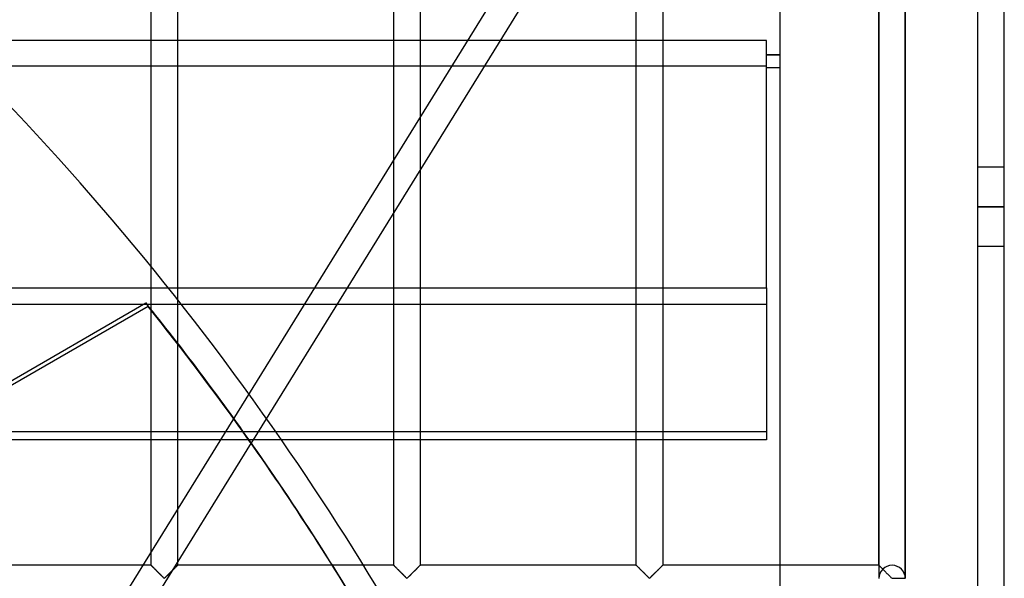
# Model space of a CAD drawing. Header units: millimetres. Extents: x -572 to 572, y -572 to 572.
# Tile 49 of 51: x 386 to 572, y 276 to 381. Entities that reach past the tile are written whole.
import ezdxf

# ---------------------------------------------------------------- set-up
doc = ezdxf.new("R2010")
doc.units = ezdxf.units.MM
doc.layers.add('MAIN-1', color=7, linetype='Continuous')
doc.layers.add('MAIN-2', color=7, linetype='Continuous')

msp = doc.modelspace()

# ---------------------------------------------------------------- linework, layer by layer
at = {"layer": 'MAIN-1'}
for p, q in [((572.5, -572.5), (572.5, 572.5)), ((530, 530), (530, -530)), ((527.5, 377.49), (-527.5, 377.49)), ((527.5, 330.7), (527.5, 377.49)), ((530, 374.82), (527.5, 374.82)), ((530, 374.76), (527.5, 374.76)), ((530, 372.32), (527.5, 372.32)), ((-527.5, 330.7), (527.5, 330.7)), ((527.5, 330.7), (527.5, 301.9)), ((527.5, 301.9), (-527.5, 301.9)), ((430.24, 301.9), (429.89, 301.33)), ((451.16, 278.12), (445.28, 278.12))]:
    msp.add_line(p, q, dxfattribs=at)
msp.add_arc((0, 0), 530, 25.2481, 34.7235, dxfattribs=at)
for centre, major_axis, start_param, end_param in [((0.2, -0.34), (454.66, 262.5), 0, 0.09103), ((-0.2, 0.34), (-454.66, -262.5), -3.141593, -3.052162)]:
    msp.add_ellipse(centre, major_axis=major_axis, ratio=0.987688, start_param=start_param, end_param=end_param, dxfattribs=at)
at = {"layer": 'MAIN-2'}
for p, q in [((567.5, -567.5), (567.5, 567.5)), ((548.75, 459.3), (548.75, 275.7)), ((548.75, 459.3), (548.75, 275.7)), ((553.75, 459.3), (553.75, 275.7)), ((553.75, 275.7), (553.75, 459.3)), ((553.75, 275.7), (553.75, 459.3)), ((456.88, 278.12), (456.88, 456.88)), ((461.87, 456.88), (461.87, 278.12)), ((502.81, 278.12), (502.81, 456.88)), ((507.81, 456.88), (507.81, 278.12)), ((548.75, 278.12), (548.75, 456.88)), ((507.45, 426.67), (430.24, 301.9)), ((498.33, 421.9), (236.66, -0.96)), ((410.94, 278.12), (410.94, 389.42)), ((415.94, 389.42), (415.94, 278.12)), ((-527.5, 372.74), (527.5, 372.74)), ((527.5, 372.38), (530, 372.38)), ((572.5, 353.5), (567.5, 353.5)), ((572.5, 346), (567.5, 346)), ((567.5, 346), (572.5, 346)), ((572.5, 338.5), (567.5, 338.5)), ((527.5, 327.49), (-527.5, 327.49)), ((365.08, 301.9), (409.96, 327.81)), ((410.36, 327.14), (366.64, 301.9)), ((409.96, 327.81), (410.36, 327.14)), ((-527.5, 303.44), (527.5, 303.44)), ((429.89, 301.33), (291.01, 76.89)), ((410.94, 278.12), (370, 278.12)), ((410.96, 278.11), (410.94, 278.12)), ((410.94, 278.12), (410.94, 278.12)), ((410.94, 278.12), (410.95, 278.12)), ((410.95, 278.12), (410.97, 278.1)), ((410.98, 278.08), (410.96, 278.11)), ((410.97, 278.1), (411, 278.06)), ((411.01, 278.05), (410.98, 278.08)), ((411, 278.06), (411.05, 278.02)), ((411.05, 278.01), (411.01, 278.05)), ((411.05, 278.02), (411.11, 277.96)), ((411.1, 277.97), (411.05, 278.01)), ((411.15, 277.91), (411.1, 277.97)), ((411.11, 277.96), (411.18, 277.89)), ((411.21, 277.85), (411.15, 277.91)), ((411.18, 277.89), (411.26, 277.81)), ((411.28, 277.78), (411.21, 277.85)), ((411.26, 277.81), (411.35, 277.72)), ((415.58, 277.76), (415.63, 277.81)), ((415.66, 277.85), (415.6, 277.78)), ((415.63, 277.81), (415.67, 277.86)), ((415.72, 277.91), (415.66, 277.85)), ((415.67, 277.86), (415.72, 277.91)), ((415.78, 277.97), (415.72, 277.91)), ((415.72, 277.91), (415.76, 277.95)), ((415.76, 277.95), (415.79, 277.98)), ((415.83, 278.01), (415.78, 277.97)), ((415.79, 277.98), (415.83, 278.02)), ((415.87, 278.05), (415.83, 278.01)), ((415.83, 278.02), (415.86, 278.04)), ((415.86, 278.04), (415.88, 278.07)), ((415.9, 278.08), (415.87, 278.05)), ((415.88, 278.07), (415.9, 278.09)), ((415.92, 278.11), (415.9, 278.08)), ((415.9, 278.09), (415.92, 278.1)), ((415.93, 278.12), (415.92, 278.11)), ((415.92, 278.1), (415.93, 278.12)), ((415.94, 278.12), (415.93, 278.12)), ((415.93, 278.12), (415.93, 278.12)), ((415.93, 278.12), (415.94, 278.12)), ((445.28, 278.12), (415.94, 278.12)), ((456.88, 278.12), (451.16, 278.12)), ((456.89, 278.11), (456.88, 278.12)), ((456.88, 278.12), (456.88, 278.12)), ((456.88, 278.12), (456.88, 278.12)), ((456.88, 278.12), (456.9, 278.1)), ((456.92, 278.08), (456.89, 278.11)), ((456.9, 278.1), (456.94, 278.06)), ((456.95, 278.05), (456.92, 278.08)), ((456.94, 278.06), (456.98, 278.02)), ((456.99, 278.01), (456.95, 278.05)), ((456.98, 278.02), (457.04, 277.96)), ((457.03, 277.97), (456.99, 278.01)), ((457.09, 277.91), (457.03, 277.97)), ((457.04, 277.96), (457.11, 277.89)), ((457.15, 277.85), (457.09, 277.91)), ((457.11, 277.89), (457.2, 277.81)), ((457.22, 277.78), (457.15, 277.85)), ((457.2, 277.81), (457.28, 277.72)), ((461.51, 277.76), (461.56, 277.81)), ((461.6, 277.85), (461.53, 277.78)), ((461.56, 277.81), (461.61, 277.86)), ((461.66, 277.91), (461.6, 277.85)), ((461.61, 277.86), (461.65, 277.91)), ((461.65, 277.91), (461.69, 277.95)), ((461.72, 277.97), (461.66, 277.91)), ((461.69, 277.95), (461.73, 277.98)), ((461.76, 278.01), (461.72, 277.97)), ((461.73, 277.98), (461.76, 278.02)), ((461.8, 278.05), (461.76, 278.01)), ((461.76, 278.02), (461.79, 278.04)), ((461.79, 278.04), (461.82, 278.07)), ((461.83, 278.08), (461.8, 278.05)), ((461.82, 278.07), (461.84, 278.09)), ((461.86, 278.11), (461.83, 278.08)), ((461.84, 278.09), (461.85, 278.1)), ((461.85, 278.1), (461.86, 278.12)), ((461.87, 278.12), (461.86, 278.11)), ((461.86, 278.12), (461.87, 278.12)), ((461.87, 278.12), (461.87, 278.12)), ((461.87, 278.12), (461.87, 278.12)), ((502.81, 278.12), (461.87, 278.12)), ((502.81, 278.12), (502.82, 278.12)), ((502.82, 278.12), (502.81, 278.12)), ((502.82, 278.12), (502.84, 278.1)), ((502.83, 278.11), (502.82, 278.12)), ((502.85, 278.08), (502.83, 278.11)), ((502.84, 278.1), (502.88, 278.06)), ((502.88, 278.05), (502.85, 278.08)), ((502.88, 278.06), (502.92, 278.02)), ((502.92, 278.01), (502.88, 278.05)), ((502.92, 278.02), (502.98, 277.96)), ((502.97, 277.97), (502.92, 278.01)), ((503.03, 277.91), (502.97, 277.97)), ((502.98, 277.96), (503.05, 277.89)), ((503.09, 277.85), (503.03, 277.91)), ((503.05, 277.89), (503.13, 277.81)), ((503.15, 277.78), (503.09, 277.85)), ((503.13, 277.81), (503.22, 277.72)), ((507.45, 277.76), (507.5, 277.81)), ((507.54, 277.85), (507.47, 277.78)), ((507.5, 277.81), (507.55, 277.86)), ((507.6, 277.91), (507.54, 277.85)), ((507.55, 277.86), (507.59, 277.91)), ((507.59, 277.91), (507.63, 277.95)), ((507.65, 277.97), (507.6, 277.91)), ((507.63, 277.95), (507.67, 277.98)), ((507.7, 278.01), (507.65, 277.97)), ((507.67, 277.98), (507.7, 278.02)), ((507.74, 278.05), (507.7, 278.01)), ((507.7, 278.02), (507.73, 278.04)), ((507.73, 278.04), (507.75, 278.07)), ((507.77, 278.08), (507.74, 278.05)), ((507.75, 278.07), (507.78, 278.09)), ((507.79, 278.11), (507.77, 278.08)), ((507.78, 278.09), (507.79, 278.1)), ((507.79, 278.1), (507.8, 278.12)), ((507.81, 278.12), (507.79, 278.11)), ((507.8, 278.12), (507.81, 278.12)), ((507.81, 278.12), (507.81, 278.12)), ((507.81, 278.12), (507.81, 278.12)), ((548.75, 278.12), (507.81, 278.12)), ((548.76, 278.12), (548.75, 278.12)), ((548.75, 278.12), (548.75, 278.12)), ((548.75, 278.12), (548.76, 278.12)), ((548.77, 278.1), (548.76, 278.12)), ((548.76, 278.12), (548.78, 278.1)), ((548.79, 278.09), (548.77, 278.1)), ((548.78, 278.1), (548.81, 278.06)), ((548.81, 278.07), (548.79, 278.09)), ((548.84, 278.04), (548.81, 278.07)), ((548.81, 278.06), (548.86, 278.02)), ((548.87, 278.01), (548.84, 278.04)), ((548.86, 278.02), (548.92, 277.96)), ((548.9, 277.98), (548.87, 278.01)), ((548.94, 277.94), (548.9, 277.98)), ((548.92, 277.96), (548.99, 277.89)), ((548.98, 277.89), (548.94, 277.94)), ((549.03, 277.85), (548.98, 277.89)), ((548.99, 277.89), (549.07, 277.81)), ((549.08, 277.8), (549.03, 277.85)), ((549.07, 277.81), (549.16, 277.72)), ((411.35, 277.71), (411.28, 277.78)), ((411.35, 277.72), (411.44, 277.62)), ((411.43, 277.63), (411.35, 277.71)), ((411.51, 277.55), (411.43, 277.63)), ((411.44, 277.62), (411.55, 277.52)), ((411.6, 277.47), (411.51, 277.55)), ((411.55, 277.52), (411.65, 277.41)), ((411.68, 277.38), (411.6, 277.47)), ((411.65, 277.41), (411.76, 277.3)), ((411.77, 277.29), (411.68, 277.38)), ((411.76, 277.3), (411.87, 277.19)), ((411.86, 277.2), (411.77, 277.29)), ((411.95, 277.11), (411.86, 277.2)), ((411.87, 277.19), (411.99, 277.08)), ((412.05, 277.02), (411.95, 277.11)), ((411.99, 277.08), (412.11, 276.96)), ((412.14, 276.92), (412.05, 277.02)), ((412.11, 276.96), (412.23, 276.84)), ((412.24, 276.82), (412.14, 276.92)), ((412.23, 276.84), (412.35, 276.72)), ((412.34, 276.73), (412.24, 276.82)), ((412.43, 276.63), (412.34, 276.73)), ((412.35, 276.72), (412.47, 276.6)), ((412.53, 276.54), (412.43, 276.63)), ((412.47, 276.6), (412.58, 276.48)), ((412.62, 276.44), (412.53, 276.54)), ((412.58, 276.48), (412.7, 276.37)), ((412.72, 276.35), (412.62, 276.44)), ((412.7, 276.37), (412.81, 276.25)), ((412.81, 276.26), (412.72, 276.35)), ((412.9, 276.17), (412.81, 276.26)), ((412.81, 276.25), (412.93, 276.14)), ((412.99, 276.08), (412.9, 276.17)), ((412.93, 276.14), (413.03, 276.04)), ((413.07, 276), (412.99, 276.08)), ((413.03, 276.04), (413.13, 275.94)), ((413.15, 275.92), (413.07, 276)), ((413.8, 276), (413.72, 275.92)), ((413.73, 275.92), (413.79, 275.98)), ((413.79, 275.98), (413.84, 276.04)), ((413.89, 276.08), (413.8, 276)), ((413.84, 276.04), (413.91, 276.1)), ((413.98, 276.17), (413.89, 276.08)), ((413.91, 276.1), (413.97, 276.16)), ((413.97, 276.16), (414.03, 276.22)), ((414.07, 276.26), (413.98, 276.17)), ((414.03, 276.22), (414.1, 276.29)), ((414.16, 276.35), (414.07, 276.26)), ((414.1, 276.29), (414.16, 276.35)), ((414.25, 276.44), (414.16, 276.35)), ((414.16, 276.35), (414.23, 276.42)), ((414.23, 276.42), (414.3, 276.49)), ((414.35, 276.54), (414.25, 276.44)), ((414.3, 276.49), (414.36, 276.55)), ((414.44, 276.63), (414.35, 276.54)), ((414.36, 276.55), (414.43, 276.62)), ((414.43, 276.62), (414.5, 276.69)), ((414.54, 276.73), (414.44, 276.63)), ((414.5, 276.69), (414.57, 276.76)), ((414.63, 276.82), (414.54, 276.73)), ((414.57, 276.76), (414.64, 276.83)), ((414.73, 276.92), (414.63, 276.82)), ((414.64, 276.83), (414.71, 276.9)), ((414.71, 276.9), (414.78, 276.97)), ((414.83, 277.02), (414.73, 276.92)), ((414.78, 276.97), (414.84, 277.03)), ((414.92, 277.11), (414.83, 277.02)), ((414.84, 277.03), (414.91, 277.1)), ((414.91, 277.1), (414.98, 277.17)), ((415.02, 277.2), (414.92, 277.11)), ((414.98, 277.17), (415.04, 277.23)), ((415.11, 277.29), (415.02, 277.2)), ((415.04, 277.23), (415.11, 277.3)), ((415.19, 277.38), (415.11, 277.29)), ((415.11, 277.3), (415.17, 277.36)), ((415.17, 277.36), (415.23, 277.42)), ((415.28, 277.47), (415.19, 277.38)), ((415.23, 277.42), (415.29, 277.48)), ((415.36, 277.55), (415.28, 277.47)), ((415.29, 277.48), (415.35, 277.54)), ((415.35, 277.54), (415.41, 277.6)), ((415.44, 277.63), (415.36, 277.55)), ((415.41, 277.6), (415.47, 277.66)), ((415.52, 277.71), (415.44, 277.63)), ((415.47, 277.66), (415.52, 277.71)), ((415.6, 277.78), (415.52, 277.71)), ((415.52, 277.71), (415.58, 277.76)), ((457.29, 277.71), (457.22, 277.78)), ((457.28, 277.72), (457.38, 277.62)), ((457.37, 277.63), (457.29, 277.71)), ((457.45, 277.55), (457.37, 277.63)), ((457.38, 277.62), (457.48, 277.52)), ((457.53, 277.47), (457.45, 277.55)), ((457.48, 277.52), (457.59, 277.41)), ((457.62, 277.38), (457.53, 277.47)), ((457.59, 277.41), (457.7, 277.3)), ((457.71, 277.29), (457.62, 277.38)), ((457.7, 277.3), (457.81, 277.19)), ((457.8, 277.2), (457.71, 277.29)), ((457.89, 277.11), (457.8, 277.2)), ((457.81, 277.19), (457.93, 277.08)), ((457.99, 277.02), (457.89, 277.11)), ((457.93, 277.08), (458.04, 276.96)), ((458.08, 276.92), (457.99, 277.02)), ((458.04, 276.96), (458.16, 276.84)), ((458.18, 276.82), (458.08, 276.92)), ((458.16, 276.84), (458.28, 276.72)), ((458.27, 276.73), (458.18, 276.82)), ((458.37, 276.63), (458.27, 276.73)), ((458.28, 276.72), (458.4, 276.6)), ((458.47, 276.54), (458.37, 276.63)), ((458.4, 276.6), (458.52, 276.48)), ((458.56, 276.44), (458.47, 276.54)), ((458.52, 276.48), (458.64, 276.37)), ((458.65, 276.35), (458.56, 276.44)), ((458.64, 276.37), (458.75, 276.25)), ((458.75, 276.26), (458.65, 276.35)), ((458.84, 276.17), (458.75, 276.26)), ((458.75, 276.25), (458.86, 276.14)), ((458.92, 276.08), (458.84, 276.17)), ((458.86, 276.14), (458.97, 276.04)), ((459.01, 276), (458.92, 276.08)), ((458.97, 276.04), (459.07, 275.94)), ((459.09, 275.92), (459.01, 276)), ((459.74, 276), (459.66, 275.92)), ((459.67, 275.92), (459.72, 275.98)), ((459.72, 275.98), (459.78, 276.04)), ((459.83, 276.08), (459.74, 276)), ((459.78, 276.04), (459.84, 276.1)), ((459.91, 276.17), (459.83, 276.08)), ((459.84, 276.1), (459.91, 276.16)), ((460, 276.26), (459.91, 276.17)), ((459.91, 276.16), (459.97, 276.22)), ((459.97, 276.22), (460.03, 276.29)), ((460.1, 276.35), (460, 276.26)), ((460.03, 276.29), (460.1, 276.35)), ((460.19, 276.44), (460.1, 276.35)), ((460.1, 276.35), (460.17, 276.42)), ((460.17, 276.42), (460.23, 276.49)), ((460.28, 276.54), (460.19, 276.44)), ((460.23, 276.49), (460.3, 276.55)), ((460.38, 276.63), (460.28, 276.54)), ((460.3, 276.55), (460.37, 276.62)), ((460.37, 276.62), (460.44, 276.69)), ((460.48, 276.73), (460.38, 276.63)), ((460.44, 276.69), (460.51, 276.76)), ((460.57, 276.82), (460.48, 276.73)), ((460.51, 276.76), (460.58, 276.83)), ((460.67, 276.92), (460.57, 276.82)), ((460.58, 276.83), (460.65, 276.9)), ((460.65, 276.9), (460.71, 276.97)), ((460.76, 277.02), (460.67, 276.92)), ((460.71, 276.97), (460.78, 277.03)), ((460.86, 277.11), (460.76, 277.02)), ((460.78, 277.03), (460.85, 277.1)), ((460.85, 277.1), (460.92, 277.17)), ((460.95, 277.2), (460.86, 277.11)), ((460.92, 277.17), (460.98, 277.23)), ((461.04, 277.29), (460.95, 277.2)), ((460.98, 277.23), (461.05, 277.3)), ((461.13, 277.38), (461.04, 277.29)), ((461.05, 277.3), (461.11, 277.36)), ((461.11, 277.36), (461.17, 277.42)), ((461.22, 277.47), (461.13, 277.38)), ((461.17, 277.42), (461.23, 277.48)), ((461.3, 277.55), (461.22, 277.47)), ((461.23, 277.48), (461.29, 277.54)), ((461.29, 277.54), (461.35, 277.6)), ((461.38, 277.63), (461.3, 277.55)), ((461.35, 277.6), (461.41, 277.66)), ((461.46, 277.71), (461.38, 277.63)), ((461.41, 277.66), (461.46, 277.71)), ((461.53, 277.78), (461.46, 277.71)), ((461.46, 277.71), (461.51, 277.76)), ((503.23, 277.71), (503.15, 277.78)), ((503.22, 277.72), (503.32, 277.62)), ((503.31, 277.63), (503.23, 277.71)), ((503.39, 277.55), (503.31, 277.63)), ((503.32, 277.62), (503.42, 277.52)), ((503.47, 277.47), (503.39, 277.55)), ((503.42, 277.52), (503.53, 277.41)), ((503.56, 277.38), (503.47, 277.47)), ((503.53, 277.41), (503.63, 277.3)), ((503.64, 277.29), (503.56, 277.38)), ((503.63, 277.3), (503.75, 277.19)), ((503.73, 277.2), (503.64, 277.29)), ((503.83, 277.11), (503.73, 277.2)), ((503.75, 277.19), (503.86, 277.08)), ((503.92, 277.02), (503.83, 277.11)), ((503.86, 277.08), (503.98, 276.96)), ((504.02, 276.92), (503.92, 277.02)), ((503.98, 276.96), (504.1, 276.84)), ((504.12, 276.82), (504.02, 276.92)), ((504.1, 276.84), (504.22, 276.72)), ((504.21, 276.73), (504.12, 276.82)), ((504.31, 276.63), (504.21, 276.73)), ((504.22, 276.72), (504.34, 276.6)), ((504.4, 276.54), (504.31, 276.63)), ((504.34, 276.6), (504.46, 276.48)), ((504.5, 276.44), (504.4, 276.54)), ((504.46, 276.48), (504.58, 276.37)), ((504.59, 276.35), (504.5, 276.44)), ((504.58, 276.37), (504.69, 276.25)), ((504.68, 276.26), (504.59, 276.35)), ((504.77, 276.17), (504.68, 276.26)), ((504.69, 276.25), (504.8, 276.14)), ((504.86, 276.08), (504.77, 276.17)), ((504.8, 276.14), (504.91, 276.04)), ((504.95, 276), (504.86, 276.08)), ((504.91, 276.04), (505.01, 275.94)), ((505.03, 275.92), (504.95, 276)), ((505.68, 276), (505.6, 275.92)), ((505.6, 275.92), (505.66, 275.98)), ((505.66, 275.98), (505.72, 276.04)), ((505.76, 276.08), (505.68, 276)), ((505.72, 276.04), (505.78, 276.1)), ((505.85, 276.17), (505.76, 276.08)), ((505.78, 276.1), (505.84, 276.16)), ((505.84, 276.16), (505.91, 276.22)), ((505.94, 276.26), (505.85, 276.17)), ((505.91, 276.22), (505.97, 276.29)), ((506.03, 276.35), (505.94, 276.26)), ((505.97, 276.29), (506.04, 276.35)), ((506.13, 276.44), (506.03, 276.35)), ((506.04, 276.35), (506.1, 276.42)), ((506.1, 276.42), (506.17, 276.49)), ((506.22, 276.54), (506.13, 276.44)), ((506.17, 276.49), (506.24, 276.55)), ((506.32, 276.63), (506.22, 276.54)), ((506.24, 276.55), (506.31, 276.62)), ((506.31, 276.62), (506.38, 276.69)), ((506.41, 276.73), (506.32, 276.63)), ((506.38, 276.69), (506.44, 276.76)), ((506.51, 276.82), (506.41, 276.73)), ((506.44, 276.76), (506.51, 276.83)), ((506.61, 276.92), (506.51, 276.82)), ((506.51, 276.83), (506.58, 276.9)), ((506.58, 276.9), (506.65, 276.97)), ((506.7, 277.02), (506.61, 276.92)), ((506.65, 276.97), (506.72, 277.03)), ((506.8, 277.11), (506.7, 277.02)), ((506.72, 277.03), (506.79, 277.1)), ((506.79, 277.1), (506.85, 277.17)), ((506.89, 277.2), (506.8, 277.11)), ((506.85, 277.17), (506.92, 277.23)), ((506.98, 277.29), (506.89, 277.2)), ((506.92, 277.23), (506.98, 277.3)), ((507.07, 277.38), (506.98, 277.29)), ((506.98, 277.3), (507.05, 277.36)), ((507.05, 277.36), (507.11, 277.42)), ((507.15, 277.47), (507.07, 277.38)), ((507.11, 277.42), (507.17, 277.48)), ((507.24, 277.55), (507.15, 277.47)), ((507.17, 277.48), (507.23, 277.54)), ((507.23, 277.54), (507.29, 277.6)), ((507.32, 277.63), (507.24, 277.55)), ((507.29, 277.6), (507.34, 277.66)), ((507.4, 277.71), (507.32, 277.63)), ((507.34, 277.66), (507.4, 277.71)), ((507.47, 277.78), (507.4, 277.71)), ((507.4, 277.71), (507.45, 277.76)), ((549.13, 277.75), (549.08, 277.8)), ((549.18, 277.69), (549.13, 277.75)), ((549.16, 277.72), (549.26, 277.62)), ((549.24, 277.64), (549.18, 277.69)), ((549.3, 277.58), (549.24, 277.64)), ((549.26, 277.62), (549.36, 277.52)), ((549.36, 277.52), (549.3, 277.58)), ((549.42, 277.46), (549.36, 277.52)), ((549.36, 277.52), (549.46, 277.41)), ((549.48, 277.39), (549.42, 277.46)), ((549.46, 277.41), (549.57, 277.3)), ((549.57, 277.3), (549.68, 277.19)), ((549.68, 277.19), (549.8, 277.08)), ((549.8, 277.08), (549.92, 276.96)), ((549.92, 276.96), (550.04, 276.84)), ((550.04, 276.84), (550.16, 276.72)), ((550.16, 276.72), (550.28, 276.6)), ((550.28, 276.6), (550.4, 276.48)), ((550.4, 276.48), (550.51, 276.37)), ((550.51, 276.37), (550.63, 276.25)), ((550.63, 276.25), (550.74, 276.14)), ((550.74, 276.14), (550.85, 276.04)), ((550.85, 276.04), (550.95, 275.94)), ((413.13, 275.94), (413.23, 275.84)), ((413.23, 275.84), (413.15, 275.92)), ((413.3, 275.78), (413.23, 275.84)), ((413.23, 275.84), (413.32, 275.76)), ((413.38, 275.71), (413.3, 275.78)), ((413.32, 275.76), (413.44, 275.7)), ((413.49, 275.71), (413.38, 275.71)), ((413.44, 275.7), (413.51, 275.73)), ((413.57, 275.78), (413.49, 275.71)), ((413.51, 275.73), (413.57, 275.77)), ((413.65, 275.84), (413.57, 275.78)), ((413.57, 275.77), (413.62, 275.82)), ((413.62, 275.82), (413.67, 275.87)), ((413.72, 275.92), (413.65, 275.84)), ((413.67, 275.87), (413.73, 275.92)), ((459.07, 275.94), (459.17, 275.84)), ((459.17, 275.84), (459.09, 275.92)), ((459.24, 275.78), (459.17, 275.84)), ((459.17, 275.84), (459.26, 275.76)), ((459.32, 275.71), (459.24, 275.78)), ((459.26, 275.76), (459.38, 275.7)), ((459.43, 275.71), (459.32, 275.71)), ((459.38, 275.7), (459.45, 275.73)), ((459.51, 275.78), (459.43, 275.71)), ((459.45, 275.73), (459.5, 275.77)), ((459.5, 275.77), (459.56, 275.82)), ((459.58, 275.84), (459.51, 275.78)), ((459.56, 275.82), (459.61, 275.87)), ((459.66, 275.92), (459.58, 275.84)), ((459.61, 275.87), (459.67, 275.92)), ((505.01, 275.94), (505.11, 275.84)), ((505.1, 275.84), (505.03, 275.92)), ((505.18, 275.78), (505.1, 275.84)), ((505.11, 275.84), (505.2, 275.76)), ((505.26, 275.71), (505.18, 275.78)), ((505.2, 275.76), (505.31, 275.7)), ((505.37, 275.71), (505.26, 275.71)), ((505.31, 275.7), (505.39, 275.73)), ((505.45, 275.78), (505.37, 275.71)), ((505.39, 275.73), (505.44, 275.77)), ((505.44, 275.77), (505.49, 275.82)), ((505.52, 275.84), (505.45, 275.78)), ((505.49, 275.82), (505.55, 275.87)), ((505.6, 275.92), (505.52, 275.84)), ((505.55, 275.87), (505.6, 275.92)), ((550.95, 275.94), (551.04, 275.84)), ((551.04, 275.84), (551.14, 275.76)), ((551.14, 275.76), (551.25, 275.7)), ((551.25, 275.62), (551.25, 275.7)), ((551.25, 275.7), (553.75, 275.7))]:
    msp.add_line(p, q, dxfattribs=at)
for centre, radius, start, end in [((0, 0), 530, 34.7235, 45.4185), ((551.25, 275.62), 2.5, 0, 180)]:
    msp.add_arc(centre, radius, start, end, dxfattribs=at)
for centre, major_axis, start_param, end_param in [((-0.2, 0.34), (-454.66, -262.5), -3.052162, -2.989579), ((0.2, -0.34), (454.66, 262.5), 0.09103, 0.152013)]:
    msp.add_ellipse(centre, major_axis=major_axis, ratio=0.987688, start_param=start_param, end_param=end_param, dxfattribs=at)

doc.saveas('drawing.dxf')
